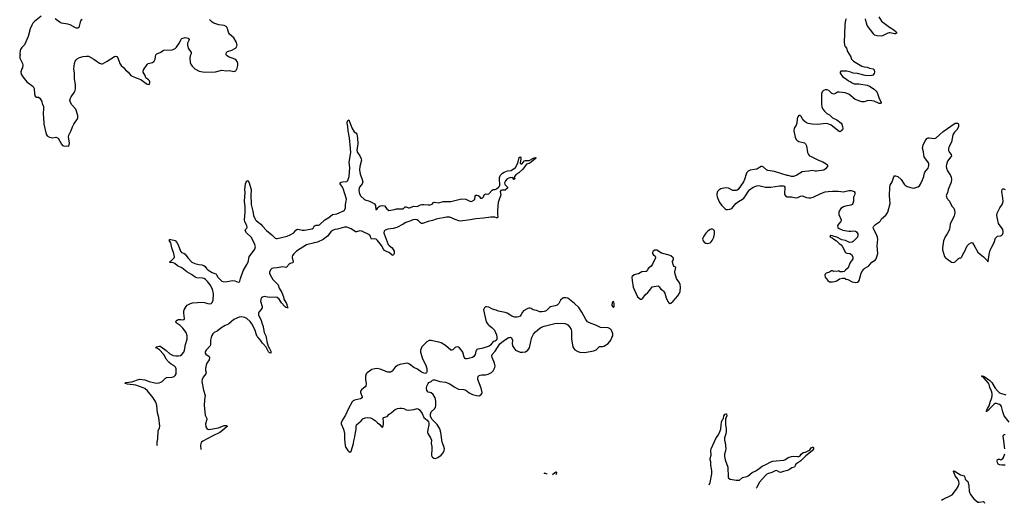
# Model space of a CAD drawing. Header units: inches. Extents: x 1174277 to 1307032, y 522670 to 678486.
# Tile 27 of 121: x 1225521 to 1243676, y 526946 to 535856. Entities that reach past the tile are written whole.
import ezdxf

# ---------------------------------------------------------------- set-up
doc = ezdxf.new("R2010")
doc.units = ezdxf.units.IN
doc.header["$MEASUREMENT"] = 0
for name, color, linetype in [('B2522', 7, 'Continuous'), ('B2523', 7, 'Continuous'), ('B2532', 7, 'Continuous'), ('B2533', 7, 'Continuous'), ('B2542', 7, 'Continuous'), ('B2543', 7, 'Continuous')]:
    doc.layers.add(name, color=color, linetype=linetype)

msp = doc.modelspace()

# ---------------------------------------------------------------- linework, layer by layer
at = {"layer": 'B2522', "color": 6, "elevation": 700}
for points in [[(1228063, 528006), (1228058, 528018), (1228055, 528070), (1228067, 528133), (1228069, 528190), (1228076, 528230), (1228074, 528290), (1228099, 528330), (1228106, 528370), (1228087, 528527), (1228059, 528610), (1228052, 528750), (1228034, 528810), (1227985, 528890), (1227876, 529016), (1227830, 529059), (1227796, 529076), (1227660, 529120), (1227510, 529140), (1227468, 529152), (1227479, 529170), (1227590, 529186), (1227730, 529235), (1227830, 529220), (1227910, 529193), (1228010, 529167), (1228050, 529162), (1228090, 529164), (1228125, 529175), (1228150, 529189), (1228210, 529253), (1228230, 529265), (1228330, 529271), (1228370, 529283), (1228390, 529298), (1228405, 529330), (1228409, 529370), (1228405, 529425), (1228395, 529455), (1228370, 529480), (1228312, 529512), (1228280, 529540), (1228224, 529604), (1228190, 529667), (1228172, 529692), (1228096, 529776), (1228059, 529799), (1228032, 529810), (1228038, 529822), (1228044, 529830), (1228090, 529839), (1228110, 529839), (1228130, 529831), (1228222, 529762), (1228290, 529699), (1228350, 529672), (1228402, 529662), (1228450, 529662), (1228483, 529670), (1228510, 529686), (1228545, 529730), (1228560, 529770), (1228578, 529870), (1228606, 529970), (1228608, 530000)], [(1229052, 530000), (1229037, 529950), (1229038, 529870), (1229032, 529850), (1228962, 529770), (1228949, 529750), (1228943, 529730), (1228943, 529710), (1228952, 529692), (1229012, 529652), (1229023, 529630), (1229014, 529590), (1228970, 529530), (1228957, 529490), (1228947, 529427), (1228950, 529390), (1228961, 529350), (1228955, 529330), (1228902, 529270), (1228887, 529230), (1228882, 529190), (1228908, 529030), (1228938, 528930), (1228928, 528852), (1228921, 528750), (1228938, 528570), (1228971, 528510), (1228970, 528490), (1228949, 528410), (1228954, 528354), (1228970, 528322), (1228990, 528310), (1229010, 528308), (1229184, 528336), (1229290, 528377), (1229330, 528379), (1229355, 528370), (1229262, 528290), (1229210, 528252), (1229080, 528190), (1228899, 528090), (1228873, 528070), (1228860, 528050), (1228854, 528010), (1228861, 527940)], [(1230000, 529896), (1229962, 529950), (1229920, 530000)]]:
    msp.add_lwpolyline(points, dxfattribs=at)
at = {"layer": 'B2523', "color": 6}
for points, elevation in [([(1225916, 535924), (1225796, 535824), (1225762, 535790), (1225742, 535758), (1225717, 535690), (1225675, 535545), (1225611, 535391), (1225559, 535341), (1225535, 535310), (1225527, 535290), (1225526, 535230), (1225531, 535210), (1225521, 535190), (1225521, 535150), (1225571, 535050), (1225577, 535023), (1225571, 534970), (1225558, 534950), (1225542, 534898), (1225542, 534882), (1225551, 534851), (1225581, 534801), (1225655, 534710), (1225768, 534628), (1225785, 534590), (1225791, 534490), (1225808, 534448), (1225830, 534427), (1225870, 534426), (1225890, 534411), (1225927, 534350), (1225934, 534310), (1225959, 534259), (1225963, 534230), (1225951, 534110), (1225958, 534062), (1225965, 533930), (1226011, 533750), (1226030, 533719), (1226070, 533693), (1226130, 533679), (1226190, 533691), (1226221, 533681), (1226230, 533675), (1226290, 533562), (1226310, 533540), (1226327, 533530), (1226350, 533526), (1226391, 533531), (1226430, 533525), (1226441, 533590), (1226420, 533690), (1226425, 533730), (1226470, 533815), (1226495, 533885), (1226518, 533930), (1226587, 534030), (1226594, 534050), (1226593, 534090), (1226556, 534210), (1226481, 534290), (1226457, 534330), (1226447, 534370), (1226457, 534410), (1226470, 534435), (1226527, 534513), (1226543, 534550), (1226550, 534590), (1226552, 534652), (1226534, 534770), (1226534, 534870), (1226518, 534950), (1226530, 535050), (1226544, 535090), (1226562, 535118), (1226583, 535137), (1226621, 535159), (1226690, 535179), (1226750, 535186), (1226790, 535183), (1226890, 535131), (1226990, 535053), (1227030, 535041), (1227050, 535044), (1227135, 535090), (1227202, 535138), (1227270, 535179), (1227290, 535183), (1227310, 535178), (1227330, 535151), (1227365, 535050), (1227390, 535013), (1227441, 534970), (1227470, 534932), (1227519, 534890), (1227570, 534830), (1227650, 534793), (1227756, 534755), (1227850, 534681), (1227870, 534671), (1227910, 534662), (1227922, 534698), (1227923, 534710), (1227915, 534730), (1227895, 534750), (1227846, 534786), (1227834, 534830), (1227797, 534890), (1227796, 534904), (1227806, 534930), (1227870, 535033), (1227890, 535050), (1227970, 535070), (1228003, 535090), (1228020, 535130), (1228022, 535170), (1228031, 535209), (1228051, 535229), (1228124, 535256), (1228170, 535294), (1228330, 535303), (1228366, 535314), (1228390, 535327), (1228413, 535350), (1228468, 535430), (1228490, 535485), (1228501, 535499), (1228513, 535510), (1228570, 535529), (1228604, 535524), (1228630, 535515), (1228644, 535490), (1228640, 535470), (1228618, 535422), (1228614, 535390), (1228630, 535332), (1228681, 535250), (1228683, 535230), (1228666, 535190), (1228657, 535150), (1228665, 535065), (1228676, 535036), (1228700, 535000), (1228719, 534979), (1228752, 534952), (1228830, 534909), (1228930, 534889), (1229130, 534894), (1229250, 534924), (1229330, 534917), (1229390, 534920), (1229470, 534902), (1229490, 534905), (1229505, 534915), (1229530, 534961), (1229546, 535010), (1229546, 535050), (1229530, 535089), (1229514, 535110), (1229487, 535127), (1229373, 535173), (1229344, 535190), (1229330, 535210), (1229330, 535230), (1229332, 535250), (1229351, 535269), (1229430, 535293), (1229502, 535330), (1229515, 535345), (1229526, 535370), (1229528, 535390), (1229511, 535450), (1229470, 535520), (1229391, 535591), (1229380, 535610), (1229353, 535690), (1229344, 535710), (1229326, 535730), (1229289, 535749), (1229190, 535764), (1229102, 535790), (1229070, 535810), (1229021, 535861)], 800), ([(1226670, 535861), (1226650, 535839), (1226633, 535810), (1226610, 535715), (1226590, 535701), (1226570, 535702), (1226551, 535709), (1226450, 535759), (1226410, 535774), (1226290, 535794), (1226270, 535804), (1226175, 535870)], 800), ([(1228608, 530000), (1228609, 530030), (1228591, 530090), (1228531, 530171), (1228480, 530220), (1228409, 530270), (1228398, 530290), (1228406, 530310), (1228430, 530325), (1228450, 530331), (1228490, 530331), (1228530, 530325), (1228556, 530330), (1228561, 530350), (1228547, 530447), (1228547, 530490), (1228555, 530510), (1228590, 530570), (1228610, 530594), (1228643, 530617), (1228671, 530629), (1228710, 530638), (1228797, 530643), (1228890, 530654), (1228928, 530648), (1228993, 530627), (1229030, 530623), (1229050, 530629), (1229070, 530644), (1229089, 530691), (1229092, 530808), (1229077, 530890), (1229030, 530970), (1228985, 531030), (1228950, 531067), (1228925, 531085), (1228890, 531097), (1228790, 531100), (1228758, 531110), (1228690, 531159), (1228602, 531210), (1228510, 531282), (1228430, 531323), (1228383, 531363), (1228350, 531377), (1228302, 531382), (1228286, 531390), (1228299, 531410), (1228319, 531421), (1228352, 531448), (1228368, 531470), (1228375, 531490), (1228365, 531550), (1228328, 531650), (1228316, 531716), (1228305, 531745), (1228279, 531790), (1228290, 531805), (1228310, 531808), (1228386, 531786), (1228419, 531750), (1228446, 531706), (1228484, 531590), (1228506, 531570), (1228550, 531555), (1228570, 531539), (1228620, 531470), (1228696, 531390), (1228750, 531364), (1228827, 531347), (1228882, 531342), (1228915, 531330), (1228939, 531310), (1228966, 531270), (1228991, 531250), (1229070, 531200), (1229136, 531176), (1229145, 531165), (1229172, 531110), (1229250, 531040), (1229270, 531030), (1229310, 531027), (1229453, 531053), (1229490, 531047), (1229550, 531021), (1229575, 531025), (1229583, 531037), (1229594, 531090), (1229644, 531230), (1229710, 531343), (1229732, 531390), (1229754, 531486), (1229855, 531630), (1229867, 531670), (1229853, 531733), (1229792, 531850), (1229705, 531930), (1229680, 531970), (1229685, 531990), (1229710, 532016), (1229716, 532030), (1229710, 532062), (1229670, 532130), (1229665, 532170), (1229676, 532310), (1229677, 532410), (1229668, 532510), (1229677, 532670), (1229675, 532730), (1229685, 532830), (1229710, 532891), (1229730, 532887), (1229750, 532851), (1229767, 532810), (1229788, 532730), (1229790, 532710), (1229781, 532630), (1229786, 532450), (1229819, 532330), (1229830, 532250), (1229854, 532194), (1229869, 532169), (1229888, 532150), (1229970, 532087), (1230000, 532053)], 700), ([(1230000, 530747), (1229995, 530745), (1229978, 530730), (1229966, 530710), (1229961, 530670), (1229990, 530570), (1229990, 530550), (1229970, 530510), (1229930, 530467), (1229924, 530450), (1229926, 530414), (1229967, 530330), (1230000, 530236)], 700), ([(1229920, 530000), (1229902, 530022), (1229887, 530050), (1229864, 530130), (1229835, 530195), (1229803, 530250), (1229770, 530294), (1229710, 530349), (1229670, 530369), (1229610, 530380), (1229570, 530375), (1229470, 530332), (1229372, 530248), (1229310, 530222), (1229230, 530174), (1229160, 530120), (1229107, 530090), (1229082, 530070), (1229063, 530037), (1229052, 530000)], 700)]:
    msp.add_lwpolyline(points, dxfattribs=dict(at, elevation=elevation))
at = {"layer": 'B2532', "color": 6}
for points, elevation in [([(1230063, 530000), (1230077, 529930), (1230104, 529844), (1230130, 529801), (1230152, 529750), (1230154, 529730), (1230150, 529715), (1230130, 529716), (1230110, 529738), (1230063, 529823), (1230010, 529882), (1230000, 529896)], 700), ([(1234320, 530000), (1234320, 529970), (1234310, 529950), (1234290, 529932), (1234250, 529927), (1234211, 529868), (1234177, 529843), (1234043, 529797), (1233970, 529787), (1233950, 529778), (1233941, 529770), (1233931, 529750), (1233920, 529690), (1233892, 529648), (1233870, 529635), (1233770, 529610), (1233750, 529608), (1233734, 529614), (1233719, 529639), (1233691, 529730), (1233680, 529750), (1233630, 529810), (1233610, 529823), (1233590, 529826), (1233560, 529820), (1233550, 529815), (1233510, 529775), (1233490, 529765), (1233470, 529766), (1233370, 529853), (1233290, 529902), (1233250, 529915), (1233185, 529925), (1233110, 529944), (1233070, 529946), (1233030, 529924), (1232934, 529826), (1232921, 529799), (1232914, 529770), (1232913, 529730), (1232934, 529650), (1232950, 529606), (1233011, 529491), (1233024, 529450), (1233028, 529430), (1233028, 529372), (1233022, 529350), (1233010, 529341), (1232990, 529338), (1232930, 529364), (1232858, 529418), (1232790, 529451), (1232709, 529510), (1232670, 529526), (1232630, 529523), (1232530, 529502), (1232490, 529486), (1232445, 529455), (1232390, 529380), (1232373, 529367), (1232358, 529362), (1232310, 529365), (1232170, 529416), (1232110, 529428), (1232070, 529425), (1232015, 529410), (1231928, 529352), (1231908, 529330), (1231896, 529290), (1231896, 529230), (1231908, 529150), (1231902, 529110), (1231888, 529090), (1231822, 529038), (1231805, 529010), (1231804, 528990), (1231838, 528910), (1231838, 528890), (1231808, 528872), (1231693, 528847), (1231667, 528833), (1231650, 528815), (1231583, 528690), (1231530, 528573), (1231476, 528484), (1231451, 528430), (1231451, 528409), (1231493, 528313), (1231512, 528232), (1231507, 528130), (1231524, 528010), (1231536, 527976), (1231570, 527922), (1231590, 527900), (1231610, 527891), (1231630, 527907), (1231678, 528050), (1231682, 528098), (1231699, 528170), (1231710, 528250), (1231727, 528310), (1231722, 528370), (1231731, 528390), (1231816, 528464), (1231850, 528501), (1231890, 528521), (1231930, 528526), (1231990, 528518), (1232024, 528504), (1232073, 528473), (1232116, 528430), (1232159, 528399), (1232190, 528358), (1232210, 528346), (1232221, 528370), (1232229, 528410), (1232230, 528450), (1232222, 528510), (1232230, 528530), (1232294, 528546), (1232333, 528587), (1232370, 528610), (1232413, 528650), (1232447, 528673), (1232490, 528692), (1232530, 528701), (1232570, 528701), (1232604, 528690), (1232648, 528668), (1232690, 528660), (1232790, 528675), (1232850, 528690), (1232870, 528687), (1232890, 528670), (1232941, 528601), (1232970, 528525), (1233037, 528477), (1233056, 528450), (1233064, 528424), (1233065, 528390), (1233045, 528305), (1233040, 528250), (1233044, 528230), (1233095, 528155), (1233112, 528112), (1233108, 528050), (1233120, 527990), (1233122, 527950), (1233116, 527830), (1233122, 527810), (1233134, 527794), (1233157, 527777), (1233190, 527772), (1233230, 527787), (1233292, 527830), (1233325, 527870), (1233345, 527910), (1233354, 527950), (1233343, 527990), (1233311, 528070), (1233288, 528250), (1233270, 528319), (1233217, 528397), (1233119, 528499), (1233095, 528550), (1233094, 528590), (1233108, 528630), (1233170, 528688), (1233187, 528713), (1233195, 528750), (1233196, 528830), (1233180, 528890), (1233145, 528950), (1233110, 528980), (1233090, 528988), (1233050, 528994), (1233030, 529022), (1233022, 529070), (1233026, 529106), (1233050, 529155), (1233065, 529170), (1233107, 529193), (1233130, 529213), (1233150, 529220), (1233178, 529218), (1233270, 529192), (1233370, 529177), (1233450, 529148), (1233529, 529090), (1233590, 529059), (1233610, 529051), (1233710, 529040), (1233750, 529030), (1233810, 528983), (1233870, 528950), (1233942, 528930), (1233990, 528929), (1234029, 528950), (1234043, 528970), (1234049, 528990), (1234030, 529070), (1233971, 529230), (1233969, 529251), (1233977, 529283), (1233990, 529299), (1234010, 529310), (1234045, 529315), (1234110, 529312), (1234157, 529323), (1234222, 529358), (1234250, 529388), (1234282, 529450), (1234288, 529472), (1234276, 529530), (1234230, 529630), (1234228, 529670), (1234234, 529686), (1234290, 529751), (1234374, 529886), (1234441, 529939), (1234530, 529996), (1234539, 530000)], 800), ([(1234579, 530000), (1234592, 529992), (1234605, 529950), (1234604, 529890), (1234610, 529850), (1234630, 529808), (1234662, 529770), (1234750, 529729), (1234790, 529728), (1234850, 529736), (1234893, 529767), (1234922, 529810), (1234957, 529983), (1234963, 530000)], 800), ([(1235696, 530000), (1235696, 529970), (1235722, 529830), (1235736, 529796), (1235755, 529775), (1235810, 529743), (1235850, 529733), (1235937, 529723), (1236110, 529753), (1236150, 529773), (1236210, 529836), (1236270, 529837), (1236290, 529843), (1236370, 529890), (1236419, 529950), (1236442, 530000)], 800), ([(1238231, 527285), (1238251, 527330), (1238284, 527490), (1238284, 527550), (1238263, 527650), (1238267, 527710), (1238253, 527750), (1238252, 527770), (1238268, 527830), (1238267, 527910), (1238273, 527950), (1238364, 528150), (1238405, 528210), (1238437, 528283), (1238446, 528314), (1238453, 528390), (1238462, 528438), (1238482, 528490), (1238495, 528510), (1238505, 528555), (1238530, 528588), (1238550, 528595), (1238553, 528593), (1238557, 528557), (1238550, 528527), (1238537, 528510), (1238533, 528490), (1238533, 528390), (1238545, 528325), (1238549, 528269), (1238544, 528224), (1238519, 528150), (1238517, 528130), (1238518, 528110), (1238528, 528068), (1238539, 527950), (1238535, 527910), (1238519, 527850), (1238518, 527810), (1238527, 527750), (1238577, 527610), (1238583, 527430), (1238593, 527410), (1238620, 527390), (1238730, 527370), (1238770, 527370), (1238790, 527375), (1238850, 527419), (1238930, 527442), (1238950, 527452), (1239025, 527515), (1239093, 527547), (1239154, 527586), (1239212, 527630), (1239293, 527667), (1239370, 527711), (1239410, 527722), (1239470, 527731), (1239610, 527740), (1239630, 527749), (1239690, 527789), (1239750, 527810), (1239793, 527813), (1239866, 527806), (1239890, 527809), (1239910, 527821), (1239930, 527852), (1239970, 527880), (1240000, 527887)], 700), ([(1240000, 527804), (1239925, 527730), (1239890, 527702), (1239830, 527666), (1239817, 527650), (1239815, 527625), (1239809, 527611), (1239759, 527601), (1239717, 527570), (1239677, 527550), (1239607, 527533), (1239550, 527513), (1239530, 527518), (1239490, 527546), (1239470, 527550), (1239450, 527546), (1239390, 527515), (1239330, 527497), (1239300, 527480), (1239268, 527452), (1239163, 527337), (1239106, 527234), (1239100, 527227)], 700), ([(1235198, 527487), (1235197, 527490), (1235200, 527500), (1235190, 527510), (1235201, 527501), (1235210, 527504), (1235239, 527490), (1235248, 527483)], 700), ([(1235343, 527477), (1235390, 527516), (1235410, 527523), (1235418, 527518), (1235419, 527510), (1235409, 527473)], 700)]:
    msp.add_lwpolyline(points, dxfattribs=dict(at, elevation=elevation))
at = {"layer": 'B2533', "color": 6}
for points, elevation in [([(1230000, 532053), (1230070, 531973), (1230170, 531894), (1230230, 531834), (1230247, 531827), (1230266, 531826), (1230450, 531869), (1230507, 531890), (1230577, 531930), (1230610, 531978), (1230630, 531993), (1230650, 531995), (1230730, 531977), (1230770, 531976), (1230915, 532005), (1230930, 532015), (1230953, 532050), (1230970, 532065), (1230990, 532070), (1231030, 532071), (1231050, 532077), (1231150, 532168), (1231219, 532210), (1231290, 532265), (1231370, 532280), (1231410, 532295), (1231490, 532334), (1231511, 532350), (1231525, 532370), (1231531, 532390), (1231531, 532450), (1231543, 532510), (1231544, 532550), (1231484, 532744), (1231471, 532771), (1231428, 532830), (1231428, 532850), (1231450, 532864), (1231470, 532869), (1231550, 532873), (1231569, 532891), (1231579, 532910), (1231596, 532970), (1231607, 533130), (1231594, 533230), (1231626, 533410), (1231617, 533550), (1231607, 533610), (1231602, 533682), (1231580, 533810), (1231574, 533890), (1231562, 533950), (1231562, 533970), (1231570, 534001), (1231590, 534011), (1231610, 533965), (1231643, 533863), (1231690, 533790), (1231721, 533770), (1231735, 533750), (1231750, 533672), (1231753, 533570), (1231737, 533450), (1231751, 533411), (1231791, 533350), (1231818, 533290), (1231822, 533270), (1231791, 533150), (1231786, 533090), (1231798, 533010), (1231828, 532930), (1231845, 532870), (1231843, 532850), (1231834, 532830), (1231789, 532771), (1231778, 532750), (1231775, 532710), (1231788, 532650), (1231810, 532607), (1231870, 532548), (1231890, 532537), (1231970, 532515), (1232019, 532490), (1232061, 532461), (1232079, 532430), (1232090, 532354), (1232110, 532369), (1232127, 532393), (1232150, 532413), (1232170, 532424), (1232210, 532433), (1232250, 532424), (1232290, 532371), (1232330, 532341), (1232430, 532358), (1232470, 532370), (1232510, 532374), (1232570, 532369), (1232590, 532374), (1232630, 532406), (1232650, 532409), (1232691, 532392), (1232710, 532392), (1232790, 532420), (1232850, 532415), (1232910, 532446), (1232933, 532453), (1232970, 532454), (1233050, 532445), (1233093, 532447), (1233124, 532456), (1233154, 532486), (1233170, 532494), (1233250, 532484), (1233330, 532504), (1233470, 532509), (1233670, 532554), (1233750, 532550), (1233822, 532510), (1233850, 532508), (1233892, 532530), (1233910, 532550), (1233918, 532602), (1233930, 532621), (1233937, 532623), (1233950, 532624), (1233976, 532616), (1233990, 532604), (1234015, 532570), (1234030, 532566), (1234050, 532569), (1234070, 532590), (1234084, 532630), (1234090, 532636), (1234110, 532647), (1234150, 532644), (1234170, 532650), (1234230, 532713), (1234253, 532727), (1234290, 532730), (1234310, 532740), (1234350, 532770), (1234366, 532790), (1234374, 532810), (1234368, 532932), (1234370, 532951), (1234387, 532990), (1234423, 533030), (1234454, 533050), (1234518, 533070), (1234580, 533080), (1234665, 533135), (1234706, 533210), (1234730, 533318), (1234750, 533331), (1234761, 533310), (1234762, 533290), (1234751, 533211), (1234770, 533196), (1234792, 533210), (1234826, 533254), (1234850, 533263), (1234915, 533265), (1234997, 533303), (1235010, 533314), (1235035, 533315), (1235041, 533310), (1235024, 533290), (1235003, 533277), (1234950, 533230), (1234912, 533208), (1234867, 533193), (1234798, 533102), (1234723, 533037), (1234670, 533001), (1234647, 532970), (1234645, 532955), (1234634, 532950), (1234654, 532930), (1234634, 532910), (1234628, 532910), (1234618, 532938), (1234609, 532949), (1234595, 532945), (1234570, 532948), (1234528, 532932), (1234503, 532917), (1234477, 532890), (1234461, 532850), (1234465, 532825), (1234472, 532812), (1234516, 532770), (1234515, 532750), (1234470, 532717), (1234450, 532713), (1234410, 532718), (1234390, 532711), (1234378, 532690), (1234391, 532630), (1234388, 532610), (1234353, 532527), (1234344, 532490), (1234330, 532350), (1234330, 532270), (1234335, 532230), (1234330, 532204), (1234310, 532205), (1234280, 532220), (1234210, 532221), (1234070, 532197), (1233930, 532189), (1233827, 532167), (1233647, 532147), (1233619, 532150), (1233550, 532174), (1233450, 532219), (1233390, 532221), (1233199, 532181), (1233130, 532156), (1233050, 532140), (1232950, 532103), (1232930, 532101), (1232910, 532112), (1232873, 532153), (1232850, 532171), (1232810, 532178), (1232770, 532167), (1232730, 532148), (1232642, 532118), (1232590, 532087), (1232472, 532030), (1232410, 532010), (1232306, 531994), (1232262, 531978), (1232242, 531958), (1232236, 531930), (1232240, 531910), (1232316, 531716), (1232333, 531693), (1232390, 531650), (1232427, 531590), (1232426, 531550), (1232410, 531512), (1232390, 531517), (1232341, 531561), (1232270, 531592), (1232250, 531605), (1232229, 531630), (1232190, 531698), (1232119, 531790), (1232091, 531810), (1232070, 531818), (1232010, 531815), (1231998, 531838), (1231990, 531870), (1231973, 531893), (1231830, 531960), (1231790, 531964), (1231730, 531947), (1231710, 531950), (1231630, 532001), (1231550, 532032), (1231510, 532034), (1231381, 531999), (1231330, 531990), (1231290, 531975), (1231260, 531950), (1231195, 531865), (1231116, 531804), (1231010, 531757), (1230952, 531748), (1230910, 531733), (1230850, 531720), (1230810, 531707), (1230623, 531590), (1230575, 531545), (1230550, 531510), (1230543, 531490), (1230544, 531470), (1230566, 531410), (1230564, 531390), (1230550, 531376), (1230510, 531364), (1230490, 531351), (1230443, 531297), (1230430, 531293), (1230370, 531301), (1230270, 531284), (1230202, 531278), (1230170, 531270), (1230150, 531254), (1230130, 531210), (1230129, 531189), (1230138, 531158), (1230189, 531069), (1230271, 530991), (1230285, 530970), (1230303, 530910), (1230353, 530833), (1230383, 530750), (1230391, 530710), (1230440, 530630), (1230462, 530562), (1230473, 530550), (1230470, 530545), (1230451, 530549), (1230430, 530556), (1230410, 530570), (1230350, 530638), (1230307, 530707), (1230270, 530735), (1230230, 530743), (1230130, 530738), (1230030, 530758), (1230000, 530747)], 700), ([(1240000, 533980), (1239987, 533990), (1239955, 534030), (1239930, 534074), (1239914, 534090), (1239890, 534093), (1239870, 534068), (1239859, 534030), (1239849, 533950), (1239835, 533910), (1239804, 533856), (1239797, 533810), (1239819, 533690), (1239838, 533650), (1239850, 533635), (1239890, 533610), (1239990, 533590), (1240000, 533582)], 800), ([(1240000, 533060), (1239950, 533056), (1239850, 532990), (1239810, 532972), (1239788, 532968), (1239750, 532970), (1239690, 532987), (1239670, 532987), (1239437, 533057), (1239317, 533077), (1239289, 533090), (1239230, 533144), (1239210, 533152), (1239190, 533152), (1239110, 533105), (1239070, 533094), (1238990, 533084), (1238950, 533064), (1238930, 533042), (1238914, 533010), (1238883, 532910), (1238865, 532870), (1238771, 532730), (1238750, 532713), (1238730, 532707), (1238690, 532707), (1238670, 532712), (1238590, 532750), (1238530, 532756), (1238450, 532737), (1238410, 532716), (1238388, 532690), (1238377, 532650), (1238375, 532630), (1238381, 532590), (1238404, 532530), (1238426, 532490), (1238470, 532430), (1238510, 532389), (1238531, 532370), (1238550, 532360), (1238570, 532357), (1238614, 532366), (1238650, 532379), (1238728, 532472), (1238773, 532507), (1238850, 532548), (1238870, 532567), (1238904, 532610), (1238961, 532699), (1238980, 532720), (1239048, 532772), (1239110, 532798), (1239150, 532799), (1239273, 532773), (1239310, 532770), (1239371, 532771), (1239530, 532795), (1239598, 532798), (1239618, 532790), (1239627, 532770), (1239623, 532650), (1239627, 532630), (1239641, 532610), (1239671, 532591), (1239750, 532592), (1239830, 532576), (1239870, 532580), (1239915, 532605), (1239950, 532614), (1240000, 532592)], 800), ([(1236442, 530000), (1236456, 530030), (1236460, 530070), (1236436, 530136), (1236410, 530163), (1236370, 530180), (1236230, 530184), (1236159, 530219), (1236029, 530269), (1235992, 530290), (1235957, 530330), (1235887, 530470), (1235832, 530552), (1235750, 530626), (1235626, 530726), (1235590, 530733), (1235550, 530733), (1235535, 530725), (1235493, 530687), (1235460, 530630), (1235430, 530598), (1235396, 530583), (1235330, 530574), (1235310, 530566), (1235290, 530555), (1235226, 530494), (1235190, 530478), (1235150, 530473), (1235110, 530476), (1235050, 530498), (1234990, 530510), (1234950, 530535), (1234930, 530541), (1234910, 530541), (1234890, 530534), (1234809, 530491), (1234790, 530470), (1234770, 530425), (1234750, 530397), (1234720, 530380), (1234690, 530373), (1234650, 530376), (1234596, 530396), (1234510, 530451), (1234470, 530464), (1234350, 530488), (1234306, 530506), (1234241, 530521), (1234170, 530558), (1234130, 530569), (1234110, 530565), (1234090, 530550), (1234075, 530510), (1234123, 530290), (1234150, 530245), (1234170, 530226), (1234226, 530186), (1234274, 530134), (1234310, 530050), (1234319, 530010), (1234320, 530000)], 800), ([(1230000, 530236), (1230002, 530230), (1230031, 530091), (1230057, 530030), (1230063, 530000)], 700), ([(1234963, 530000), (1234968, 530012), (1234997, 530063), (1235030, 530106), (1235110, 530170), (1235143, 530190), (1235192, 530208), (1235390, 530260), (1235430, 530264), (1235570, 530258), (1235607, 530247), (1235630, 530233), (1235659, 530199), (1235689, 530150), (1235696, 530110), (1235696, 530000)], 800), ([(1234539, 530000), (1234550, 530004), (1234570, 530005), (1234579, 530000)], 800)]:
    msp.add_lwpolyline(points, dxfattribs=dict(at, elevation=elevation))
at = {"layer": 'B2533', "color": 6, "elevation": 800}
for points in [[(1238270, 531994), (1238250, 531989), (1238210, 531959), (1238170, 531921), (1238134, 531870), (1238115, 531830), (1238111, 531811), (1238121, 531781), (1238140, 531760), (1238170, 531739), (1238210, 531731), (1238250, 531744), (1238270, 531763), (1238290, 531791), (1238317, 531850), (1238333, 531910), (1238334, 531950), (1238330, 531966), (1238310, 531988), (1238294, 531994)], [(1237229, 531611), (1237199, 531590), (1237191, 531570), (1237191, 531551), (1237204, 531530), (1237239, 531499), (1237244, 531490), (1237242, 531470), (1237188, 531352), (1237162, 531318), (1237112, 531270), (1237088, 531232), (1237070, 531216), (1236990, 531210), (1236930, 531176), (1236870, 531162), (1236850, 531153), (1236816, 531124), (1236810, 531110), (1236813, 531050), (1236833, 530930), (1236913, 530753), (1236970, 530706), (1236990, 530706), (1237010, 530723), (1237054, 530790), (1237102, 530830), (1237140, 530870), (1237185, 530935), (1237292, 530950), (1237314, 530934), (1237341, 530890), (1237373, 530873), (1237394, 530854), (1237417, 530817), (1237441, 530730), (1237470, 530667), (1237490, 530641), (1237510, 530627), (1237530, 530631), (1237572, 530670), (1237656, 530770), (1237684, 530816), (1237698, 530850), (1237704, 530930), (1237699, 530978), (1237687, 531010), (1237632, 531090), (1237603, 531190), (1237601, 531210), (1237622, 531290), (1237618, 531298), (1237589, 531309), (1237575, 531330), (1237558, 531390), (1237558, 531410), (1237575, 531430), (1237575, 531450), (1237568, 531470), (1237530, 531508), (1237499, 531519), (1237354, 531554), (1237270, 531607)], [(1236470, 530662), (1236450, 530655), (1236439, 530610), (1236441, 530590), (1236450, 530572), (1236470, 530552), (1236482, 530570), (1236484, 530630), (1236479, 530650)]]:
    msp.add_lwpolyline(points, close=True, dxfattribs=at)
at = {"layer": 'B2542', "color": 6, "elevation": 700}
for points in [[(1243763, 528443), (1243675, 528555), (1243646, 528630), (1243621, 528730), (1243611, 528751), (1243590, 528768), (1243530, 528785), (1243510, 528784), (1243490, 528774), (1243399, 528681), (1243390, 528667), (1243379, 528661), (1243370, 528648), (1243356, 528644), (1243350, 528634), (1243345, 528650), (1243356, 528664), (1243366, 528690), (1243398, 528742), (1243420, 528830), (1243448, 528890), (1243452, 528930), (1243450, 528970), (1243441, 529010), (1243410, 529080), (1243395, 529135), (1243382, 529162), (1243296, 529256), (1243277, 529270), (1243278, 529278), (1243258, 529290), (1243270, 529294), (1243284, 529290), (1243284, 529284), (1243290, 529286), (1243325, 529270), (1243410, 529209), (1243445, 529170), (1243507, 529067), (1243570, 528997), (1243590, 528982), (1243706, 528946)], [(1243688, 527950), (1243658, 528142), (1243656, 528184), (1243660, 528200), (1243670, 528212), (1243690, 528216)], [(1240000, 527887), (1240010, 527889), (1240070, 527917), (1240090, 527933), (1240114, 527970), (1240150, 527988), (1240157, 527977), (1240155, 527950), (1240147, 527930), (1240130, 527911), (1240018, 527822), (1240000, 527804)], [(1243690, 527647), (1243630, 527648), (1243590, 527657), (1243563, 527670), (1243549, 527690), (1243541, 527730), (1243548, 527752), (1243570, 527760), (1243590, 527758), (1243610, 527749), (1243630, 527757), (1243648, 527772), (1243659, 527790), (1243685, 527855)], [(1242519, 527003), (1242550, 527024), (1242691, 527089), (1242715, 527105), (1242795, 527205), (1242827, 527253), (1242842, 527310), (1242836, 527350), (1242816, 527390), (1242770, 527450), (1242761, 527470), (1242737, 527530), (1242741, 527539), (1242750, 527544), (1242870, 527469), (1242933, 527450), (1242945, 527430), (1242957, 527390), (1242970, 527373), (1243005, 527345), (1243019, 527270), (1243028, 527170), (1243039, 527130), (1243050, 527110), (1243113, 527030), (1243150, 526995), (1243190, 526969), (1243210, 526965), (1243290, 526980), (1243296, 526976), (1243304, 526964), (1243308, 526946)]]:
    msp.add_lwpolyline(points, dxfattribs=at)
at = {"layer": 'B2543', "color": 6, "elevation": 800}
for points in [[(1240762, 535870), (1240745, 535850), (1240734, 535770), (1240732, 535588), (1240722, 535450), (1240727, 535390), (1240741, 535361), (1240764, 535330), (1240785, 535270), (1240843, 535170), (1240861, 535130), (1240892, 535090), (1241050, 534999), (1241090, 534985), (1241150, 534981), (1241190, 534964), (1241255, 534950), (1241275, 534930), (1241280, 534890), (1241274, 534866), (1241250, 534834), (1241230, 534826), (1241190, 534820), (1241110, 534827), (1240970, 534864), (1240890, 534870), (1240830, 534893), (1240770, 534905), (1240662, 534910), (1240651, 534890), (1240651, 534870), (1240693, 534810), (1240714, 534790), (1240763, 534763), (1240803, 534730), (1240835, 534715), (1240870, 534690), (1240910, 534675), (1240992, 534672), (1241150, 534649), (1241189, 534629), (1241274, 534574), (1241310, 534542), (1241330, 534514), (1241367, 534407), (1241400, 534350), (1241404, 534330), (1241390, 534312), (1241370, 534314), (1241275, 534355), (1241190, 534369), (1241150, 534364), (1241090, 534346), (1241050, 534344), (1240926, 534386), (1240810, 534484), (1240740, 534510), (1240630, 534524), (1240602, 534518), (1240564, 534496), (1240530, 534486), (1240496, 534496), (1240438, 534550), (1240410, 534563), (1240370, 534564), (1240339, 534550), (1240316, 534530), (1240304, 534490), (1240303, 534303), (1240313, 534253), (1240330, 534210), (1240360, 534170), (1240405, 534130), (1240450, 534102), (1240510, 534050), (1240590, 534014), (1240668, 533950), (1240681, 533930), (1240693, 533890), (1240696, 533850), (1240690, 533830), (1240670, 533806), (1240650, 533793), (1240630, 533795), (1240482, 533910), (1240443, 533930), (1240390, 533946), (1240227, 533927), (1240130, 533930), (1240062, 533942), (1240030, 533956), (1240000, 533980)], [(1241361, 535910), (1241410, 535832), (1241559, 535719), (1241636, 535670), (1241681, 535630), (1241693, 535610), (1241690, 535607), (1241670, 535598), (1241650, 535597), (1241570, 535617), (1241550, 535617), (1241529, 535611), (1241430, 535558), (1241407, 535553), (1241330, 535558), (1241290, 535571), (1241267, 535590), (1241150, 535750), (1241133, 535790), (1241114, 535870)], [(1240000, 532592), (1240030, 532579), (1240073, 532573), (1240110, 532575), (1240150, 532588), (1240290, 532656), (1240370, 532682), (1240430, 532693), (1240510, 532699), (1240610, 532698), (1240710, 532685), (1240810, 532708), (1240850, 532711), (1240910, 532692), (1240922, 532670), (1240920, 532650), (1240914, 532626), (1240893, 532587), (1240893, 532510), (1240884, 532470), (1240868, 532450), (1240843, 532437), (1240750, 532423), (1240710, 532410), (1240664, 532376), (1240632, 532330), (1240624, 532310), (1240624, 532270), (1240668, 532170), (1240666, 532150), (1240660, 532140), (1240616, 532090), (1240605, 532070), (1240603, 532050), (1240608, 532030), (1240628, 532010), (1240701, 531981), (1240810, 531958), (1240850, 531959), (1240890, 531969), (1240930, 531962), (1240950, 531950), (1240973, 531913), (1240978, 531890), (1240970, 531850), (1240890, 531770), (1240870, 531758), (1240830, 531750), (1240810, 531756), (1240750, 531790), (1240680, 531800), (1240590, 531847), (1240540, 531860), (1240510, 531876), (1240480, 531880), (1240470, 531879), (1240461, 531870), (1240472, 531850), (1240499, 531839), (1240535, 531815), (1240580, 531780), (1240630, 531731), (1240668, 531708), (1240686, 531686), (1240750, 531565), (1240770, 531552), (1240829, 531549), (1240856, 531530), (1240882, 531490), (1240885, 531470), (1240881, 531450), (1240830, 531369), (1240794, 531286), (1240750, 531239), (1240721, 531219), (1240690, 531209), (1240651, 531209), (1240630, 531221), (1240610, 531225), (1240530, 531215), (1240510, 531228), (1240490, 531228), (1240453, 531207), (1240390, 531184), (1240371, 531170), (1240367, 531150), (1240375, 531115), (1240391, 531090), (1240419, 531050), (1240450, 531028), (1240508, 531028), (1240550, 531033), (1240590, 531048), (1240639, 531081), (1240690, 531094), (1240710, 531094), (1240730, 531092), (1240758, 531078), (1240790, 531070), (1240870, 531024), (1240930, 531014), (1240970, 531021), (1240990, 531033), (1241001, 531050), (1241036, 531184), (1241062, 531230), (1241083, 531257), (1241104, 531276), (1241170, 531318), (1241230, 531386), (1241292, 531428), (1241310, 531450), (1241318, 531470), (1241343, 531550), (1241330, 531690), (1241345, 531810), (1241336, 531850), (1241312, 531910), (1241264, 532004), (1241260, 532030), (1241269, 532051), (1241298, 532082), (1241375, 532130), (1241392, 532150), (1241414, 532190), (1241490, 532254), (1241510, 532278), (1241528, 532310), (1241574, 532470), (1241560, 532610), (1241565, 532770), (1241574, 532810), (1241608, 532872), (1241637, 532963), (1241650, 532979), (1241670, 532982), (1241710, 532967), (1241774, 532910), (1241830, 532824), (1241850, 532805), (1241886, 532786), (1241970, 532758), (1242010, 532752), (1242081, 532779), (1242110, 532798), (1242130, 532824), (1242170, 532904), (1242190, 532966), (1242197, 533010), (1242212, 533048), (1242270, 533120), (1242287, 533170), (1242281, 533210), (1242221, 533290), (1242201, 533330), (1242190, 533369), (1242184, 533424), (1242169, 533490), (1242180, 533550), (1242221, 533630), (1242250, 533669), (1242270, 533678), (1242290, 533681), (1242390, 533669), (1242410, 533671), (1242422, 533678), (1242550, 533797), (1242769, 533950), (1242810, 533952), (1242825, 533945), (1242833, 533930), (1242830, 533890), (1242824, 533870), (1242802, 533830), (1242758, 533782), (1242727, 533733), (1242700, 533600), (1242650, 533510), (1242645, 533485), (1242648, 533448), (1242666, 533410), (1242694, 533370), (1242699, 533350), (1242692, 533330), (1242630, 533250), (1242612, 533190), (1242606, 533150), (1242610, 533118), (1242628, 533070), (1242684, 532984), (1242697, 532957), (1242703, 532910), (1242696, 532864), (1242641, 532730), (1242626, 532670), (1242610, 532630), (1242605, 532610), (1242608, 532590), (1242618, 532570), (1242664, 532510), (1242710, 532423), (1242743, 532383), (1242759, 532350), (1242766, 532306), (1242760, 532270), (1242750, 532241), (1242679, 532090), (1242665, 531990), (1242623, 531910), (1242586, 531854), (1242557, 531783), (1242536, 531656), (1242535, 531615), (1242575, 531495), (1242590, 531467), (1242630, 531445), (1242702, 531390), (1242730, 531384), (1242770, 531395), (1242790, 531411), (1242830, 531456), (1242850, 531471), (1242870, 531465), (1242890, 531487), (1242916, 531544), (1242934, 531570), (1242988, 531692), (1243030, 531729), (1243070, 531750), (1243090, 531745), (1243130, 531670), (1243190, 531575), (1243230, 531534), (1243291, 531490), (1243311, 531470), (1243359, 531419), (1243370, 531394), (1243378, 531402), (1243396, 531530), (1243415, 531610), (1243432, 531648), (1243490, 531750), (1243516, 531830), (1243530, 531850), (1243550, 531865), (1243608, 531872), (1243621, 531879), (1243640, 531900), (1243655, 531930), (1243656, 531950), (1243646, 531990), (1243622, 532030), (1243581, 532081), (1243570, 532101), (1243548, 532188), (1243539, 532250), (1243546, 532294), (1243591, 532390), (1243634, 532450), (1243652, 532508), (1243650, 532570), (1243630, 532690), (1243634, 532726), (1243650, 532741), (1243670, 532740), (1243690, 532730)], [(1240000, 533582), (1240013, 533570), (1240026, 533530), (1240044, 533410), (1240065, 533370), (1240085, 533350), (1240113, 533333), (1240247, 533267), (1240330, 533238), (1240390, 533203), (1240404, 533190), (1240414, 533170), (1240413, 533150), (1240381, 533110), (1240350, 533087), (1240210, 533063), (1240190, 533063), (1240130, 533076), (1240070, 533065), (1240000, 533060)]]:
    msp.add_lwpolyline(points, dxfattribs=at)

doc.saveas('drawing.dxf')
